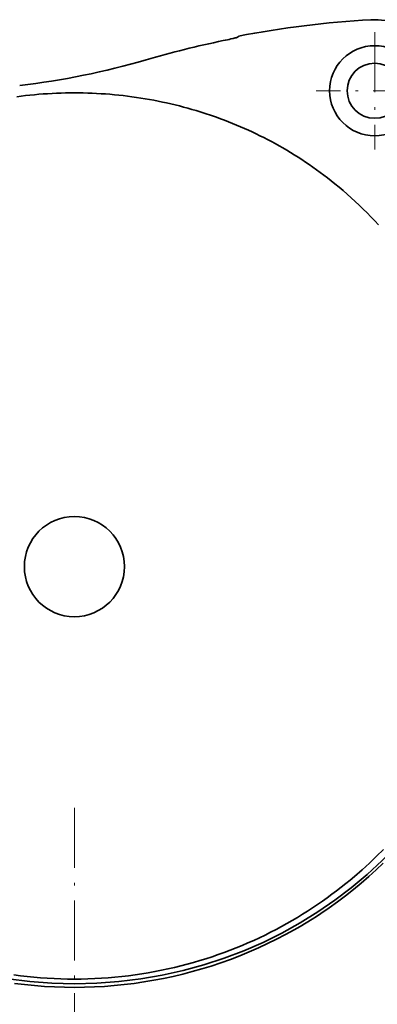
# Model space of a CAD drawing. Extents: x -922 to 7836, y -4841 to 1297.
# Tile 7 of 89: x -11 to 61, y -3675 to -3479. Entities that reach past the tile are written whole.
import ezdxf

# ---------------------------------------------------------------- set-up
doc = ezdxf.new("R2010")
doc.units = 0
doc.linetypes.add('DASHDOT', pattern=[18.5, 12, -3, 0.5, -3])

msp = doc.modelspace()

# ---------------------------------------------------------------- linework, layer by layer
at = {"color": 7, "lineweight": 35}
for p, q in [((32.773529, -3482.083252), (32.769638, -3482.231689)), ((-9.994946, -3493.997559), (-9.98462, -3494.001709))]:
    msp.add_line(p, q, dxfattribs=at)
at = {"color": 7, "linetype": 'DASHDOT', "lineweight": 13}
for p, q in [((60, -3481.300049), (60, -3504.699951)), ((71.699997, -3493), (48.299999, -3493)), ((0, -3636.160156), (0, -3733.07666))]:
    msp.add_line(p, q, dxfattribs=at)
at = {"color": 7, "lineweight": 35}
for points in [[(29.750729, -3482.993164), (30.158058, -3482.907715), (30.562172, -3482.820801), (30.922157, -3482.741455), (31.27022, -3482.662598), (31.725719, -3482.555176), (31.933987, -3482.503662), (32.12571, -3482.45459), (32.298103, -3482.408203), (32.448307, -3482.36499), (32.545998, -3482.334961), (32.627678, -3482.307129), (32.687489, -3482.284424), (32.731556, -3482.26416), (32.750862, -3482.25293), (32.763454, -3482.24292), (32.768894, -3482.235352), (32.769638, -3482.231689)], [(0, -3493.416748), (-0.890799, -3493.421387), (-1.781491, -3493.435303), (-2.671703, -3493.458496), (-3.561628, -3493.490967), (-4.450592, -3493.532715), (-5.339072, -3493.58374), (-6.226017, -3493.643799), (-7.112288, -3493.713135), (-7.9957, -3493.791504), (-8.878248, -3493.87915), (-9.758208, -3493.97583), (-10.637116, -3494.081543), (-11.513145, -3494.196045)], [(0, -3493.416748), (0.890771, -3493.421387), (1.781434, -3493.435303), (2.671432, -3493.458496), (3.561142, -3493.490967), (4.449772, -3493.532715), (5.33792, -3493.583496), (6.224592, -3493.643799), (7.11059, -3493.713135), (7.993876, -3493.791504), (8.876298, -3493.878906), (9.756184, -3493.975586), (10.635017, -3494.081299), (11.510958, -3494.195801), (12.385659, -3494.31958), (13.25712, -3494.452148), (14.127157, -3494.593506), (14.992934, -3494.743652), (15.857108, -3494.902588), (16.717234, -3495.070313), (17.575577, -3495.246582), (18.429565, -3495.431396), (19.281593, -3495.625), (20.128973, -3495.826904), (20.974216, -3496.037354), (21.814528, -3496.256104), (22.652531, -3496.483398), (23.485331, -3496.718506), (24.315649, -3496.962402), (25.962713, -3497.473877), (27.592894, -3498.017334), (28.405968, -3498.302734), (29.216022, -3498.596436), (30.020353, -3498.897461), (30.821497, -3499.207031), (31.616673, -3499.523682), (32.408497, -3499.848877), (33.976231, -3500.521484), (34.759483, -3500.87207), (35.538979, -3501.231201), (36.312382, -3501.597168), (37.08186, -3501.971436), (37.851017, -3502.355957), (38.616028, -3502.748291), (39.374893, -3503.148193), (40.129436, -3503.555908), (40.900047, -3503.983154), (41.665894, -3504.419189), (42.425629, -3504.862793), (43.180408, -3505.314697), (43.933872, -3505.777344), (44.682133, -3506.248291), (45.433254, -3506.73291), (46.178856, -3507.226074), (46.926071, -3507.732422), (47.667454, -3508.247559), (48.403225, -3508.77124), (49.132973, -3509.303223), (49.871056, -3509.854248), (50.602692, -3510.414063), (51.329411, -3510.983643), (52.04948, -3511.561279), (52.87484, -3512.240723), (53.691074, -3512.931152), (54.506359, -3513.639648), (55.312138, -3514.358887), (56.117748, -3515.097412), (56.913464, -3515.846436), (57.706772, -3516.613525), (58.48988, -3517.391113), (59.253319, -3518.168945), (60.006744, -3518.956543), (60.756203, -3519.76001)], [(61.775925, -3644.456787), (60.38895, -3645.84082), (58.970684, -3647.192871), (57.499592, -3648.531982), (55.99789, -3649.83667), (55.118427, -3650.572998), (54.229221, -3651.297607), (53.322048, -3652.016602), (52.405273, -3652.723633), (51.470352, -3653.424316), (50.526001, -3654.112549), (49.563156, -3654.794189), (48.591061, -3655.462646), (47.600399, -3656.124023), (46.600689, -3656.771729), (45.582134, -3657.411377), (44.554756, -3658.037109), (43.508591, -3658.654297), (42.453846, -3659.256592), (41.380314, -3659.849609), (40.29847, -3660.42749), (39.197979, -3660.995117), (38.08947, -3661.547119), (36.962574, -3662.088135), (35.82798, -3662.612793), (34.675385, -3663.125732), (33.515438, -3663.621582), (32.337986, -3664.104736), (31.153559, -3664.570801), (29.952248, -3665.022705), (28.74437, -3665.457031), (27.520344, -3665.876709), (26.290188, -3666.278076), (25.044748, -3666.663818), (23.793646, -3667.030762), (22.528231, -3667.381104), (21.257648, -3667.712402), (19.973854, -3668.026367), (18.685421, -3668.320801), (17.384987, -3668.596924), (16.080469, -3668.853271), (14.765307, -3669.090576), (13.446643, -3669.307861), (12.118837, -3669.505371), (10.788133, -3669.682617), (9.449903, -3669.8396), (8.109397, -3669.97583), (6.763083, -3670.091553), (5.41513, -3670.186279), (4.06319, -3670.260254), (2.710271, -3670.312988), (1.355319, -3670.344727), (0, -3670.355225)], [(0, -3672), (1.998232, -3671.977783), (3.994911, -3671.911377), (5.988502, -3671.800781), (7.9775, -3671.645996), (9.960427, -3671.447754), (11.935831, -3671.205811), (13.902292, -3670.920654), (15.858424, -3670.592773), (17.802872, -3670.222412), (19.734318, -3669.810547), (21.651478, -3669.357178), (23.553108, -3668.863037), (25.438007, -3668.329102), (27.305012, -3667.755615), (29.250065, -3667.110107), (31.172878, -3666.422607), (33.072311, -3665.693848), (34.94725, -3664.925049), (36.796631, -3664.116943), (38.619434, -3663.270264), (40.414707, -3662.386475), (42.181587, -3661.466553), (43.919285, -3660.510986), (45.12188, -3659.819336), (46.309494, -3659.111084), (47.481892, -3658.386719), (48.35107, -3657.833008), (49.211479, -3657.270264), (50.905655, -3656.119385), (52.563808, -3654.935303), (54.185394, -3653.71875), (55.769928, -3652.471191), (57.31699, -3651.193604), (58.826202, -3649.887207), (60.297256, -3648.552979), (61.729877, -3647.191895)], [(-12.117022, -3669.505859), (-10.786707, -3669.682861), (-9.448789, -3669.839844), (-8.108597, -3669.97583), (-6.762497, -3670.091553), (-5.414759, -3670.186279), (-4.062941, -3670.260254), (-2.710145, -3670.312988), (-1.355256, -3670.344727), (0, -3670.355225)], [(0, -3672), (-1.998232, -3671.977783), (-3.994911, -3671.911377), (-5.988502, -3671.800781), (-7.9775, -3671.645996), (-9.960427, -3671.447754), (-11.935831, -3671.205811)]]:
    msp.add_lwpolyline(points, dxfattribs=at)
for centre, radius in [((60, -3493), 9), ((60, -3493), 5.5), ((0, -3588), 10), ((0, -3588), 10)]:
    msp.add_circle(centre, radius, dxfattribs=at)
for centre, radius, start, end in [((70.278465, -3678.215088), 199.685553, 93.176355, 100.825586), ((60, -3493), 14.185553, 0.179498, 93.176355), ((70.278465, -3678.48877), 199.65217, 101.71196, 106.278427), ((-27.957804, -3342.076416), 150.809666, 276.482373, 286.278415)]:
    msp.add_arc(centre, radius, start, end, dxfattribs=at)
for centre, major_axis, start_param, end_param in [((0.000564, -3587.292236), (87.000565, 0.007568), 3.1416886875, 4.7122998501), ((-0.000564, -3587.292236), (87.000565, -0.007568), 4.7124781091, 6.2830892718)]:
    msp.add_ellipse(centre, major_axis=major_axis, ratio=0.965519, start_param=start_param, end_param=end_param, dxfattribs=at)

doc.saveas('drawing.dxf')
